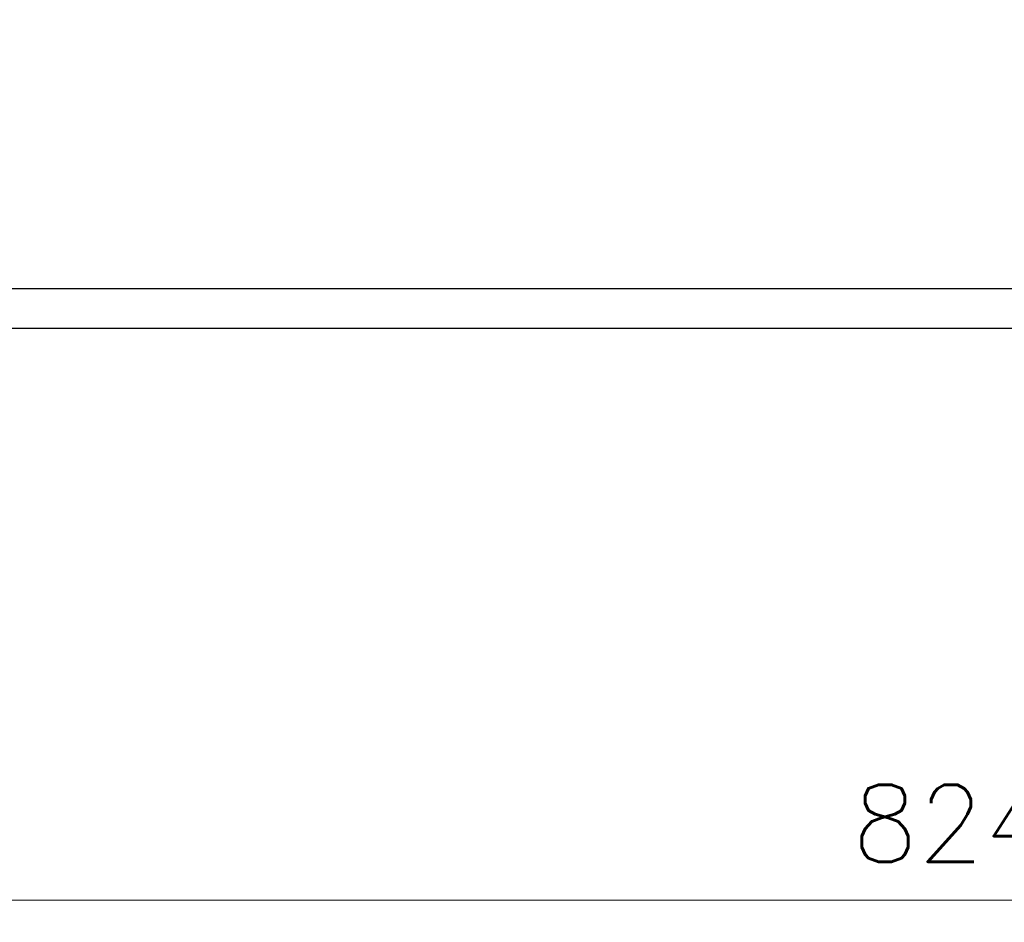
# Model space of a CAD drawing. Header units: inches. Extents: x 0 to 23760, y -13 to 16800.
# Tile 120 of 256: x 3538 to 5329, y 10289 to 11930. Entities that reach past the tile are written whole.
import ezdxf

# ---------------------------------------------------------------- set-up
doc = ezdxf.new("R2010")
doc.units = ezdxf.units.IN
doc.layers.add('1', color=7, linetype='Continuous', true_color=0xffffff)
doc.layers.add('254', color=7, linetype='Continuous', true_color=0xffffff)
doc.styles.add('latin_extended', font='simplex.shx')
doc.dimstyles.get("Standard").update_dxf_attribs({"dimtxt": 0.18, "dimasz": 0.18, "dimexe": 0.18, "dimexo": 0.0625, "dimgap": 0.09, "dimtad": 0, "dimtih": 1, "dimtoh": 1, "dimdec": 4, "dimzin": 0, "dimdsep": 46, "dimtxsty": 'Standard', "dimcen": 0.09, "dimadec": 0, "dimazin": 0, "dimtfac": 1, "dimtdec": 4, "dimtofl": 0, "dimtmove": 0, "dimatfit": 3, "dimfxl": 1, "dimtolj": 1, "dimtzin": 0, "dimarcsym": 0})

# ---------------------------------------------------------------- blocks, each defined once
blk = doc.blocks.new('_U6')
at = {"layer": '254', "color": 3, "linetype": 'Continuous', "lineweight": 13, "transparency": 16777216}
for p, q in [((9418.4, 14012), (9418.4, 10289)), ((1178.7, 12276), (1178.7, 10289)), ((1318.7, 10329), (9278.4, 10329))]:
    blk.add_line(p, q, dxfattribs=at)
at = {"layer": '254', "color": 3, "transparency": 16777216}
for points in [[(1318.7, 10352.3), (1318.7, 10305.7), (1178.7, 10329)], [(9278.4, 10305.7), (9278.4, 10352.3), (9418.4, 10329)]]:
    blk.add_solid(points, dxfattribs=at)
at = {"layer": 'Defpoints', "color": 0, "transparency": 16777216}
for p in [(9418.4, 14052), (1178.7, 12316), (9418.4, 10329)]:
    blk.add_point(p, dxfattribs=at)
at = {"layer": '254', "color": 2, "lineweight": 13, "transparency": 16777216, "insert": (5051.9, 10539), "char_height": 140, "attachment_point": 1, "style": 'latin_extended'}
blk.add_mtext('\\A1;8240', dxfattribs=at)

msp = doc.modelspace()

# ---------------------------------------------------------------- linework, layer by layer
at = {"layer": '1', "color": 2, "linetype": 'Continuous', "lineweight": 25}
for p, q in [((7495.286, 11441.091), (2160.286, 11441.091)), ((7495.286, 11368.991), (2160.286, 11368.991))]:
    msp.add_line(p, q, dxfattribs=at)

# ---------------------------------------------------------------- dimensions: what is measured, and where the dimension line sits
at = {"layer": '254', "color": 2, "linetype": 'Continuous', "lineweight": 13}
dim = msp.add_linear_dim(base=(9418.377, 10328.991), p1=(1178.704, 12315.991), p2=(9418.377, 14051.99), dimstyle='Standard', override={"dimscale": 40, "dimtxt": 3.5, "dimasz": 3.5, "dimexe": 1, "dimexo": 1, "dimgap": 1.75, "dimtad": 1, "dimtih": 1, "dimtoh": 0, "dimdec": 0, "dimlfac": 1, "dimzin": 8, "dimdsep": 46, "dimlunit": 2, "dimtxsty": 'latin_extended', "dimsah": 1, "dimse1": 0, "dimse2": 0, "dimsd1": 0, "dimsd2": 0, "dimclrd": 3, "dimclre": 3, "dimclrt": 2, "dimtol": 0, "dimtm": -0.1, "dimtfac": 0.714286, "dimtdec": 3, "dimtofl": 1, "dimtmove": 0, "dimtzin": 8, "dimlwd": 13, "dimlwe": 13}, dxfattribs=at)
dim.commit()
dim.dimension.update_dxf_attribs({"geometry": '_U6', "text_midpoint": (5298.54, 10328.991), "dimtype": 160})

doc.saveas('drawing.dxf')
